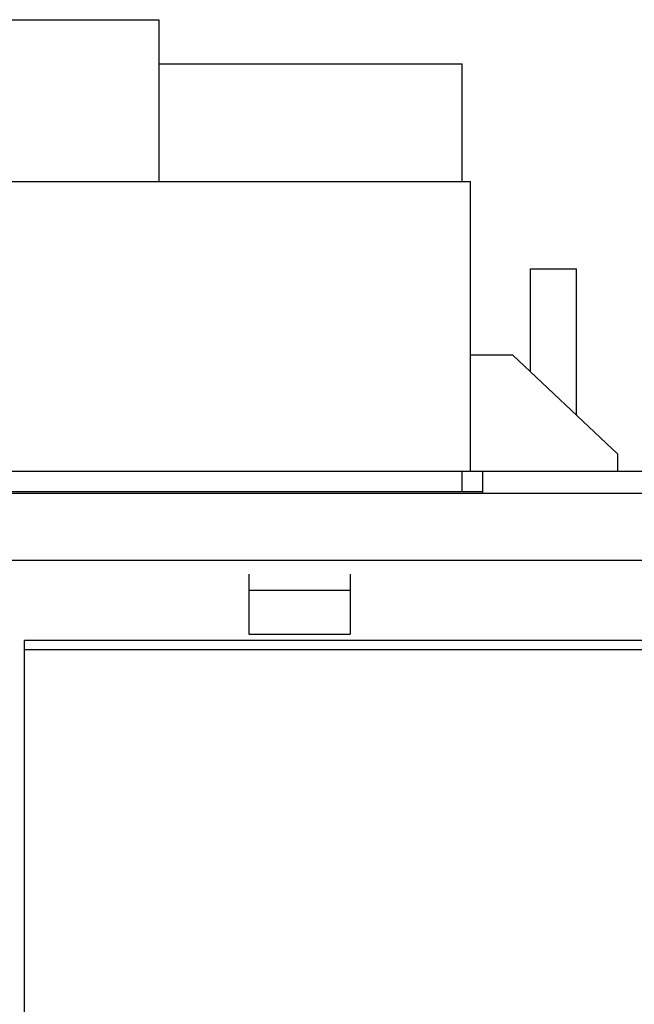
# Model space of a CAD drawing. Extents: x -4168 to 80734, y 199 to 57500.
# Tile 11 of 71: x 28 to 696, y 3216 to 4287. Entities that reach past the tile are written whole.
import ezdxf

# ---------------------------------------------------------------- set-up
doc = ezdxf.new("R2010")
doc.units = 0
doc.layers.get('0').update_dxf_attribs({"linetype": 'CONTINUOUS'})

msp = doc.modelspace()

# ---------------------------------------------------------------- linework, layer by layer
at = {"color": 104, "linetype": 'Continuous'}
for p, q in [((-37.03, 4286.8), (178.97, 4286.8)), ((178.97, 4286.8), (178.97, 4110.89)), ((178.97, 4238.8), (508.97, 4238.8)), ((508.97, 4110.89), (508.97, 4238.8)), ((-90.03, 4110.9), (517.97, 4110.9)), ((517.97, 3795.9), (517.97, 4110.9)), ((582.97, 4015.8), (632.97, 4015.8)), ((582.97, 3904.19), (582.97, 4015.8)), ((632.97, 3856.82), (632.97, 4015.8)), ((563.97, 3922.2), (517.97, 3922.2)), ((677.97, 3814.2), (563.97, 3922.2)), ((677.97, 3795.9), (677.97, 3814.2)), ((-90.03, 3795.9), (517.97, 3795.9)), ((508.97, 3773.3), (508.97, 3795.89)), ((517.97, 3795.9), (1780.97, 3795.9)), ((530.97, 3795.9), (530.97, 3772.1)), ((530.97, 3773.3), (-109.03, 3773.3)), ((-26.23, 3772.1), (2517.97, 3772.1)), ((-26.23, 3699.3), (2563.97, 3699.3)), ((277.07, 3684), (277.07, 3666.6)), ((387.07, 3684), (387.07, 3666.6)), ((277.07, 3666.6), (277.07, 3618.8)), ((277.07, 3666.6), (387.07, 3666.6)), ((387.07, 3666.6), (387.07, 3618.8)), ((277.07, 3618.8), (387.07, 3618.8)), ((2502.97, 3611.8), (32.97, 3611.8)), ((32.97, 2888.4), (32.97, 3611.8)), ((2502.97, 3601.57), (32.97, 3601.57))]:
    msp.add_line(p, q, dxfattribs=at)

doc.saveas('drawing.dxf')
